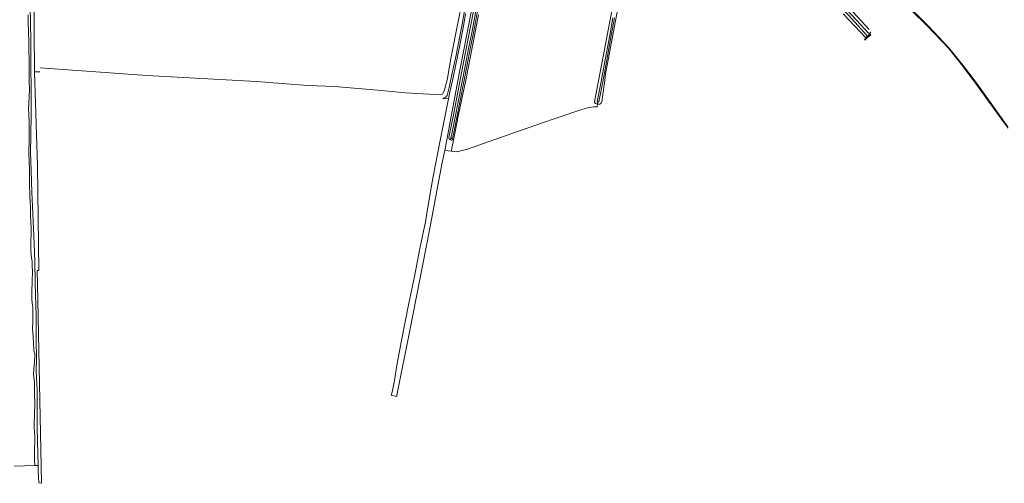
# Model space of a CAD drawing. Header units: metres. Extents: x 152610 to 160096, y 456114 to 462495.
# Tile 16 of 256: x 156049 to 156607, y 457706 to 457968. Entities that reach past the tile are written whole.
import ezdxf

# ---------------------------------------------------------------- set-up
doc = ezdxf.new("R2010")
doc.units = ezdxf.units.M
doc.header["$LTSCALE"] = 0.5
for name, color, linetype, lineweight in [('B-PV-GR-GRAS-GV', 251, 'CONTINUOUS', 13), ('B-PV-OG-TERREIN_BEGROEID-GV', 251, 'CONTINUOUS', 18), ('B-PV-OG-TERREIN_OEVER-GV', 251, 'CONTINUOUS', 18), ('B-PV-OG-WATER_SLOOT-GV', 251, 'CONTINUOUS', 18), ('B-PV-OG-WEG-GV', 251, 'CONTINUOUS', 18), ('B-PV-VH-GESLOTENVERHARDING_ASFALT-GV', 251, 'CONTINUOUS', 18)]:
    doc.layers.add(name, color=color, linetype=linetype, lineweight=lineweight)

msp = doc.modelspace()

# ---------------------------------------------------------------- linework, layer by layer
at = {"layer": 'B-PV-GR-GRAS-GV', "flags": 128}
for points in [[(156608.709, 457907.528), (156603.055, 457915.414), (156590.786, 457932.583), (156582.713, 457943.139), (156575.308, 457952.274), (156563.682, 457964.632), (156535.373, 457992.667), (156533.526, 457994.764), (156534.606, 457997.168), (156535.615, 458001.973), (156557.652, 458121.759), (156580.187, 458243.66), (156579.759, 458243.739), (156557.246, 458121.834), (156535.21, 458002.053), (156534.211, 457997.296), (156533.04, 457994.691), (156535.072, 457992.384), (156563.386, 457964.343), (156574.997, 457952.002), (156582.389, 457942.883), (156590.454, 457932.337), (156606.57, 457909.785), (156608.852, 457906.693)], [(156054.988, 457975.575), (156055.314, 457956.892), (156055.384, 457942.048), (156055.603, 457928.477), (156055.481, 457914.83), (156055.318, 457902.19), (156055.147, 457893.275), (156055.551, 457882.347), (156055.824, 457870.525), (156056.496, 457858.514), (156057.142, 457841.124), (156057.505, 457831.507), (156057.703, 457818.868), (156058.333, 457800.242), (156058.381, 457786.424), (156058.554, 457776.769), (156058.419, 457768.956), (156058.821, 457758.826), (156058.849, 457746.035), (156058.983, 457736.836), (156059.281, 457722.068), (156059.407, 457715.771), (156059.473, 457712.527), (156059.768, 457705.852), (156061.422, 457705.637), (156059.068, 457818.481), (156058.924, 457826.227), (156059.778, 457826.151), (156059.106, 457885.44), (156057.373, 457938.764), (156057.228, 457961.535), (156056.955, 458036.873)], [(156219.986, 458029.94), (156168.184, 458032.152), (156131.633, 458033.714), (156061.289, 458035.745), (156061.261, 458035.818), (156061.207, 458036.006), (156061.169, 458036.196), (156061.147, 458036.39), (156061.14, 458036.584), (156061.146, 458036.696), (156056.955, 458036.873), (156057.228, 457961.535), (156057.373, 457938.764), (156059.882, 457938.617), (156060.37, 457938.587)], [(156308.789, 457970.946), (156305.819, 457955.24), (156301.496, 457932.992), (156297.809, 457915.459), (156294.921, 457900.908), (156293.823, 457895.379), (156293.498, 457893.721), (156294.218, 457893.632), (156294.466, 457893.681), (156296.334, 457893.367), (156302.13, 457894.741), (156332.16, 457905.192), (156345.204, 457909.84), (156352.864, 457912.518), (156367.44, 457917.275), (156368.769, 457917.801), (156371.442, 457918.546), (156374.097, 457918.764), (156376.057, 457918.806), (156376.341, 457920.428), (156375.798, 457920.545), (156375.227, 457920.753), (156374.961, 457920.999), (156374.655, 457921.512), (156374.602, 457921.625), (156389.41, 458000)], [(156535.373, 457992.667), (156563.682, 457964.632), (156575.308, 457952.274), (156582.713, 457943.139), (156590.786, 457932.583), (156603.055, 457915.414), (156608.709, 457907.528)], [(156060.562, 457940.88), (156121.003, 457936.657), (156183.089, 457933.267), (156212.138, 457930.889), (156227.335, 457930.281), (156251.847, 457928.377), (156267.569, 457926.872), (156287.506, 457925.739), (156288.437, 457926.121), (156288.796, 457926.692), (156289.534, 457928.518), (156291.326, 457934.89), (156293.092, 457945.337), (156297.467, 457968.105), (156299.93, 457980.513)]]:
    msp.add_lwpolyline(points, dxfattribs=at)
at = {"layer": 'B-PV-OG-TERREIN_BEGROEID-GV', "flags": 128}
for points in [[(156305.78, 457978.257), (156303.297, 457964.731), (156300.625, 457951.18), (156298.331, 457939.687), (156289.848, 457894.175), (156293.498, 457893.721), (156293.823, 457895.379), (156294.921, 457900.908), (156294.759, 457900.623), (156294.539, 457900.382), (156294.27, 457900.195), (156293.967, 457900.073), (156293.644, 457900.02), (156293.318, 457900.041), (156293.004, 457900.134), (156292.991, 457900.141), (156292.719, 457900.294), (156292.476, 457900.513), (156292.288, 457900.781), (156292.164, 457901.084), (156292.111, 457901.407), (156294.882, 457915.187), (156300.258, 457942.987), (156308.866, 457987.748)], [(156301.363, 457975.409), (156299.635, 457965.579), (156296.271, 457948.085), (156293.993, 457938.006), (156292.281, 457929.735), (156291.093, 457925.227), (156290.601, 457924.504), (156289.936, 457924.084), (156288.702, 457923.512), (156291.826, 457923.348), (156292.247, 457925.449), (156294.544, 457935.427), (156298.573, 457954.666), (156300.53, 457965.742), (156301.589, 457971.702)]]:
    msp.add_lwpolyline(points, dxfattribs=at)
at = {"layer": 'B-PV-OG-TERREIN_OEVER-GV', "flags": 128}
for points in [[(156397.039, 458099.166), (156396.757, 458098.864), (156409.817, 458086.552), (156421.156, 458075.031), (156428.473, 458066.867), (156445.37, 458049.546), (156462.833, 458030.819), (156476.353, 458015.149), (156490.326, 458000.548), (156505.577, 457984.116), (156518.398, 457970.677), (156529.24, 457958.799), (156530.205, 457959.713), (156529.77, 457960.518), (156523.206, 457967.835), (156491.809, 458001.42), (156477.529, 458016.249), (156463.883, 458031.78), (156446.644, 458050.302)], [(156389.41, 458000), (156374.602, 457921.625), (156374.655, 457921.512), (156374.961, 457920.999), (156375.227, 457920.753), (156375.798, 457920.545), (156376.341, 457920.428), (156376.56, 457921.624), (156376.526, 457921.627), (156376.338, 457921.685), (156376.246, 457921.735), (156376.188, 457921.774), (156376.168, 457921.824), (156378.349, 457933.176), (156380.134, 457942.455), (156383.234, 457959.455), (156384.961, 457969.323)], [(156308.866, 457987.748), (156300.258, 457942.987), (156294.882, 457915.187), (156292.111, 457901.407), (156292.164, 457901.084), (156292.288, 457900.781), (156292.476, 457900.513), (156292.719, 457900.294), (156292.991, 457900.141), (156293.269, 457901.387), (156293.54, 457902.599), (156295.439, 457911.973), (156297.564, 457922.565), (156299.537, 457933.251), (156301.286, 457941.884), (156303.391, 457952.799), (156305.008, 457960.842), (156307.584, 457974.077)], [(156385.827, 457969.177), (156384.1, 457959.309), (156381, 457942.31), (156379.215, 457933.03), (156377.034, 457921.678), (156376.969, 457921.631), (156376.864, 457921.615), (156376.681, 457921.611), (156376.56, 457921.624), (156376.341, 457920.428), (156376.844, 457920.319), (156377.509, 457920.378), (156378.022, 457920.645), (156378.477, 457921.254), (156378.666, 457921.654), (156379.227, 457925.817), (156380.369, 457933.86), (156380.875, 457937.717), (156381.828, 457942.484), (156390.589, 457989.743)], [(156053.764, 457971.018), (156053.766, 457966.488), (156053.986, 457961.243), (156054.189, 457955.579), (156054.219, 457950.409), (156054.361, 457946.171), (156054.467, 457941.153), (156054.429, 457933.585), (156054.516, 457928.435), (156054.44, 457924.89), (156054.196, 457920.784), (156054.052, 457917.533), (156054.153, 457914.606), (156054.409, 457910.558), (156054.439, 457905.938), (156054.417, 457899.326), (156054.275, 457893.606), (156054.345, 457887.695), (156054.487, 457883.191), (156054.636, 457875.778), (156054.854, 457867.922), (156055.101, 457862.223), (156055.129, 457857.091), (156055.421, 457853.898), (156055.506, 457849.945), (156055.512, 457847.303), (156055.37, 457842.361), (156055.322, 457838.141), (156055.501, 457834.53), (156056.06, 457831.186), (156056.16, 457828.678), (156056.204, 457825.808), (156056.008, 457819.725), (156055.811, 457814.326), (156055.953, 457810.05), (156056.053, 457807.694), (156056.382, 457805.356), (156056.503, 457801.878), (156056.437, 457797.468), (156056.332, 457793.116), (156056.722, 457788.745), (156056.863, 457784.849), (156057.061, 457781.428), (156057.216, 457780.022), (156057.579, 457778.882), (156057.639, 457777.59), (156057.456, 457774.51), (156057.008, 457770.404), (156056.825, 457767.229), (156057.31, 457762.877), (156057.382, 457755.712), (156057.582, 457751.056), (156057.464, 457744.498), (156057.208, 457739.517), (156057.308, 457737.484), (156057.566, 457732.124), (156057.655, 457730.087), (156057.477, 457724.081), (156057.456, 457718.914), (156057.539, 457715.767), (156059.407, 457715.771), (156059.281, 457722.068), (156058.983, 457736.836), (156058.849, 457746.035), (156058.821, 457758.826), (156058.419, 457768.956), (156058.554, 457776.769), (156058.381, 457786.424), (156058.333, 457800.242), (156057.703, 457818.868), (156057.505, 457831.507), (156057.142, 457841.124), (156056.496, 457858.514), (156055.824, 457870.525), (156055.551, 457882.347), (156055.147, 457893.275), (156055.318, 457902.19), (156055.481, 457914.83), (156055.603, 457928.477), (156055.384, 457942.048), (156055.314, 457956.892), (156054.988, 457975.575)], [(156308.534, 457973.931), (156305.959, 457960.697), (156304.342, 457952.653), (156302.236, 457941.738), (156300.488, 457933.105), (156298.515, 457922.419), (156296.39, 457911.828), (156294.49, 457902.453), (156294.203, 457901.167), (156294.14, 457901.08), (156294.061, 457901.009), (156293.968, 457900.956), (156293.866, 457900.924), (156293.76, 457900.915), (156293.654, 457900.928), (156293.553, 457900.964), (156293.462, 457901.02), (156293.385, 457901.094), (156293.326, 457901.182), (156293.287, 457901.282), (156293.269, 457901.387), (156292.991, 457900.141), (156293.004, 457900.134), (156293.318, 457900.041), (156293.644, 457900.02), (156293.967, 457900.073), (156294.27, 457900.195), (156294.539, 457900.382), (156294.759, 457900.623), (156294.921, 457900.908), (156297.809, 457915.459), (156301.496, 457932.992), (156305.819, 457955.24), (156308.789, 457970.946)]]:
    msp.add_lwpolyline(points, dxfattribs=at)
at = {"layer": 'B-PV-OG-WATER_SLOOT-GV', "flags": 128}
for points in [[(156045.944, 457715.429), (156057.539, 457715.767), (156057.456, 457718.914), (156057.477, 457724.081), (156057.655, 457730.087), (156057.566, 457732.124), (156057.308, 457737.484), (156057.208, 457739.517), (156057.464, 457744.498), (156057.582, 457751.056), (156057.382, 457755.712), (156057.31, 457762.877), (156056.825, 457767.229), (156057.008, 457770.404), (156057.456, 457774.51), (156057.639, 457777.59), (156057.579, 457778.882), (156057.216, 457780.022), (156057.061, 457781.428), (156056.863, 457784.849), (156056.722, 457788.745), (156056.332, 457793.116), (156056.437, 457797.468), (156056.503, 457801.878), (156056.382, 457805.356), (156056.053, 457807.694), (156055.953, 457810.05), (156055.811, 457814.326), (156056.008, 457819.725), (156056.204, 457825.808), (156056.16, 457828.678), (156056.06, 457831.186), (156055.501, 457834.53), (156055.322, 457838.141), (156055.37, 457842.361), (156055.512, 457847.303), (156055.506, 457849.945), (156055.421, 457853.898), (156055.129, 457857.091), (156055.101, 457862.223), (156054.854, 457867.922), (156054.636, 457875.778), (156054.487, 457883.191), (156054.345, 457887.695), (156054.275, 457893.606), (156054.417, 457899.326), (156054.439, 457905.938), (156054.409, 457910.558), (156054.153, 457914.606), (156054.052, 457917.533), (156054.196, 457920.784), (156054.44, 457924.89), (156054.516, 457928.435), (156054.429, 457933.585), (156054.467, 457941.153), (156054.361, 457946.171), (156054.219, 457950.409), (156054.189, 457955.579), (156053.986, 457961.243), (156053.766, 457966.488), (156053.764, 457971.018)], [(156307.584, 457974.077), (156305.008, 457960.842), (156303.391, 457952.799), (156301.286, 457941.884), (156299.537, 457933.251), (156297.564, 457922.565), (156295.439, 457911.973), (156293.54, 457902.599), (156293.269, 457901.387), (156293.287, 457901.282), (156293.326, 457901.182), (156293.385, 457901.094), (156293.462, 457901.02), (156293.553, 457900.964), (156293.654, 457900.928), (156293.76, 457900.915), (156293.866, 457900.924), (156293.968, 457900.956), (156294.061, 457901.009), (156294.14, 457901.08), (156294.203, 457901.167), (156294.49, 457902.453), (156296.39, 457911.828), (156298.515, 457922.419), (156300.488, 457933.105), (156302.236, 457941.738), (156304.342, 457952.653), (156305.959, 457960.697), (156308.534, 457973.931)], [(156384.961, 457969.323), (156383.234, 457959.455), (156380.134, 457942.455), (156378.349, 457933.176), (156376.168, 457921.824), (156376.188, 457921.774), (156376.246, 457921.735), (156376.338, 457921.685), (156376.526, 457921.627), (156376.56, 457921.624), (156376.681, 457921.611), (156376.864, 457921.615), (156376.969, 457921.631), (156377.034, 457921.678), (156379.215, 457933.03), (156381, 457942.31), (156384.1, 457959.309), (156385.827, 457969.177)], [(156515.445, 457971.587), (156528.321, 457957.935), (156528.685, 457958.278), (156529.05, 457958.62), (156529.24, 457958.799), (156518.398, 457970.677)]]:
    msp.add_lwpolyline(points, dxfattribs=at)
at = {"layer": 'B-PV-OG-WEG-GV', "flags": 128}
for points in [[(156446.644, 458050.302), (156463.883, 458031.78), (156477.529, 458016.249), (156491.809, 458001.42), (156523.206, 457967.835), (156529.77, 457960.518), (156530.205, 457959.713), (156530.318, 457959.567), (156529.187, 457958.486), (156528.825, 457958.141), (156528.464, 457957.795), (156527.539, 457956.912), (156527.741, 457956.699), (156528.699, 457957.565), (156529.07, 457957.901), (156529.442, 457958.237), (156530.028, 457958.768), (156531.061, 457959.675), (156530.379, 457960.393), (156531.087, 457961.078)], [(156530.141, 457962.72), (156514.205, 457979.941)]]:
    msp.add_lwpolyline(points, dxfattribs=at)
at = {"layer": 'B-PV-VH-GESLOTENVERHARDING_ASFALT-GV', "flags": 128}
msp.add_lwpolyline([(156301.589, 457971.702), (156300.53, 457965.742), (156298.573, 457954.666), (156294.544, 457935.427), (156292.247, 457925.449), (156291.826, 457923.348), (156287.114, 457899.851), (156282.956, 457878.422), (156280.052, 457860.838), (156278.869, 457853.776), (156275.607, 457838.54), (156272.631, 457822.731), (156269.297, 457806.778), (156265.21, 457786.451), (156262.665, 457772.506), (156261.366, 457763.809), (156259.902, 457757.223), (156259.45, 457755.593), (156262.572, 457754.854), (156262.675, 457755.469), (156269.937, 457792.153), (156281.204, 457849.063), (156288.127, 457886.301), (156289.848, 457894.175), (156298.331, 457939.687), (156300.625, 457951.18), (156303.297, 457964.731), (156305.78, 457978.257)], dxfattribs=at)

doc.saveas('drawing.dxf')
